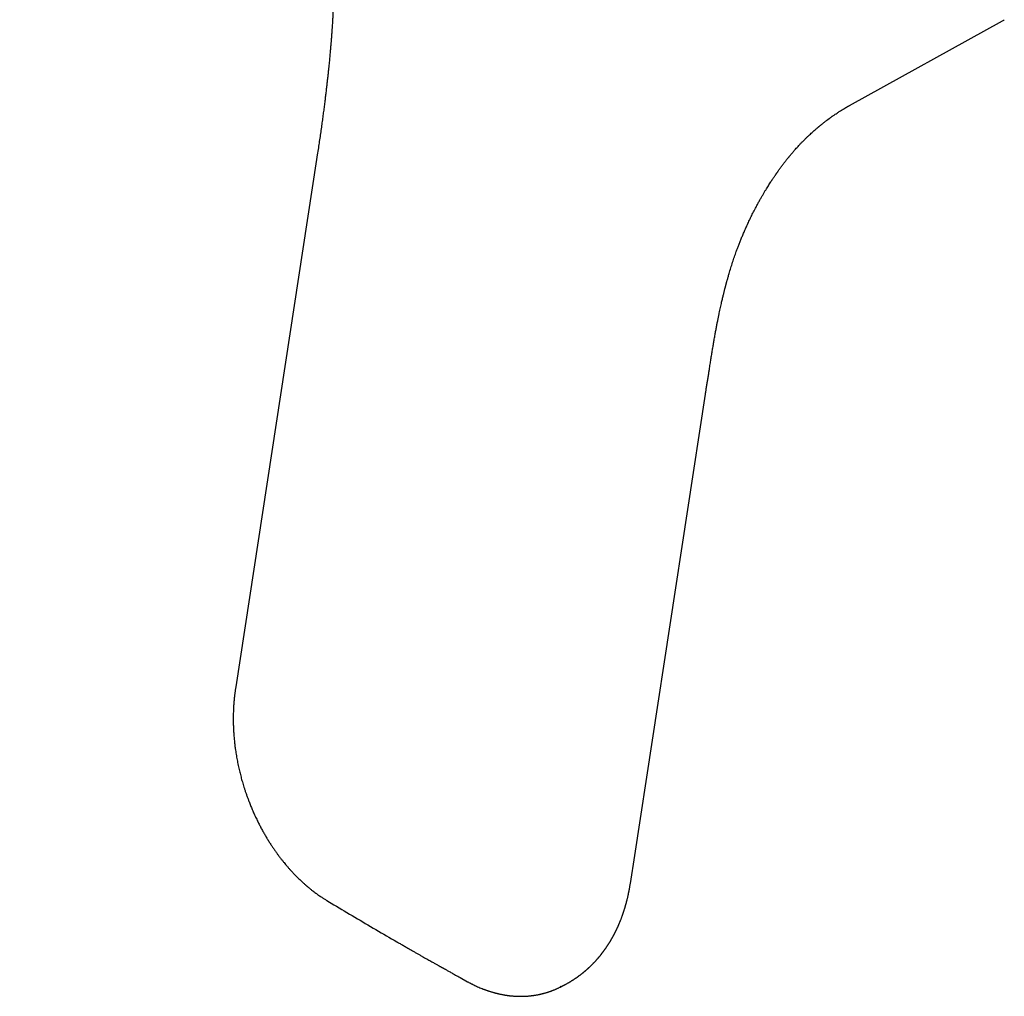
# Model space of a CAD drawing. Header units: millimetres. Extents: x 8 to 818, y 12 to 469.
# Tile 37 of 42: x 696 to 767, y 88 to 159. Entities that reach past the tile are written whole.
import ezdxf

# ---------------------------------------------------------------- set-up
doc = ezdxf.new("R2010")
doc.units = ezdxf.units.MM

msp = doc.modelspace()

# ---------------------------------------------------------------- linework, layer by layer
at = {"color": 7, "linetype": 'Continuous', "lineweight": 30}
for p, q in [((755.908, 152.409), (766.907, 158.508)), ((755.911, 152.411), (755.908, 152.409)), ((717.629, 148.872), (717.575, 148.522)), ((717.575, 148.522), (711.758, 110.581)), ((740.461, 98.458), (745.549, 131.653)), ((745.548, 131.653), (745.548, 131.653)), ((711.758, 110.582), (711.722, 110.337)), ((740.148, 96.445), (740.461, 98.458)), ((718.302, 95.217), (718.822, 94.905)), ((727.901, 89.663), (728.431, 89.37)), ((735.154, 89.017), (735.104, 88.993))]:
    msp.add_line(p, q, dxfattribs=at)
at = {"color": 7, "linetype": 'Continuous', "lineweight": 30, "flags": 128}
msp.add_lwpolyline([(766.907, 158.508), (767, 158.561), (767.041, 158.584)], dxfattribs=at)
at = {"color": 7, "linetype": 'Continuous', "lineweight": 30}
for points, knots in [([(595.815, 155.652), (595.839, 155.665), (595.991, 155.749), (596.267, 155.901), (596.641, 156.108), (597.006, 156.31), (597.382, 156.517), (597.768, 156.73), (598.163, 156.948), (598.545, 157.159), (598.874, 157.341), (599.155, 157.496), (599.388, 157.625), (599.616, 157.751), (599.837, 157.873), (600.052, 157.991), (600.254, 158.103), (600.443, 158.207), (600.62, 158.305), (600.788, 158.398), (600.947, 158.486), (601.101, 158.571), (601.249, 158.653), (601.391, 158.731), (601.523, 158.804), (601.645, 158.871), (601.758, 158.934), (601.861, 158.99), (601.959, 159.044), (602.057, 159.099), (602.161, 159.156), (602.273, 159.218), (602.402, 159.289), (602.551, 159.372), (602.721, 159.465), (602.902, 159.565), (603.092, 159.67), (603.291, 159.78), (603.494, 159.892), (603.75, 160.034), (604.059, 160.205), (604.425, 160.406), (604.799, 160.613), (605.182, 160.825), (605.575, 161.041), (605.968, 161.259), (606.362, 161.476), (606.752, 161.691), (607.143, 161.908), (607.535, 162.124), (608.538, 162.678), (609.456, 163.185), (610.29, 163.646), (610.428, 163.722), (610.561, 163.795), (610.688, 163.866), (610.807, 163.931), (610.918, 163.992), (611.021, 164.049), (611.115, 164.102), (611.202, 164.15), (611.281, 164.193), (611.352, 164.232), (611.416, 164.267), (611.472, 164.298), (611.52, 164.325), (611.56, 164.347), (611.596, 164.367), (611.636, 164.389), (611.686, 164.416), (611.746, 164.45), (611.815, 164.488), (611.893, 164.531), (611.981, 164.58), (612.079, 164.634), (612.184, 164.692), (612.453, 164.84), (612.884, 165.078), (613.382, 165.354), (613.788, 165.578), (614.099, 165.749), (614.415, 165.924), (614.739, 166.103), (615.073, 166.287), (615.418, 166.478), (615.772, 166.673), (616.134, 166.873), (616.504, 167.078), (616.885, 167.288), (617.212, 167.469), (617.483, 167.619), (617.696, 167.736), (617.911, 167.855), (618.129, 167.975), (618.349, 168.097), (618.556, 168.211), (618.746, 168.316), (618.916, 168.41), (619.075, 168.498), (619.224, 168.58), (619.362, 168.657), (619.491, 168.727), (619.612, 168.794), (619.725, 168.857), (619.83, 168.915), (619.923, 168.966), (620.003, 169.01), (620.066, 169.045), (620.114, 169.072), (620.15, 169.092), (620.18, 169.108), (620.21, 169.125), (620.245, 169.144), (620.29, 169.169), (620.348, 169.201), (620.417, 169.239), (620.495, 169.282), (620.602, 169.341), (620.738, 169.417), (620.905, 169.509), (621.082, 169.606), (621.27, 169.71), (621.469, 169.82), (621.68, 169.937), (621.901, 170.059), (622.132, 170.186), (622.373, 170.32), (622.624, 170.459), (622.92, 170.622), (623.261, 170.81), (623.647, 171.023), (624.044, 171.243), (624.452, 171.468), (624.869, 171.699), (625.295, 171.933), (625.728, 172.173), (626.173, 172.419), (626.528, 172.615), (626.79, 172.76), (626.953, 172.85), (627.111, 172.937), (627.263, 173.021), (627.407, 173.1), (627.543, 173.176), (627.676, 173.249), (627.806, 173.321), (627.931, 173.39), (628.047, 173.454), (628.154, 173.513), (628.252, 173.567), (628.342, 173.617), (628.423, 173.662), (628.497, 173.703), (628.564, 173.739), (628.623, 173.772), (628.677, 173.802), (628.729, 173.831), (628.785, 173.862), (628.854, 173.9), (628.938, 173.946), (629.039, 174.002), (629.15, 174.063), (629.271, 174.13), (629.403, 174.203), (629.545, 174.282), (629.693, 174.363), (629.847, 174.448), (630.005, 174.535), (630.171, 174.628), (630.347, 174.725), (630.53, 174.826), (631.084, 175.132), (632.008, 175.642), (633.25, 176.328), (634.12, 176.809), (634.618, 177.084), (634.79, 177.179), (634.956, 177.27), (635.114, 177.358), (635.272, 177.445), (635.428, 177.531), (635.582, 177.617), (635.727, 177.697), (635.854, 177.767), (635.965, 177.828), (636.059, 177.88), (636.145, 177.928), (636.218, 177.968), (636.276, 178), (636.321, 178.025), (636.36, 178.046), (636.394, 178.065), (636.433, 178.087), (636.481, 178.113), (636.54, 178.146), (636.609, 178.184), (636.691, 178.229), (636.785, 178.281), (636.888, 178.338), (637.002, 178.401), (637.125, 178.469), (637.254, 178.54), (637.391, 178.616), (637.533, 178.695), (637.685, 178.778), (637.844, 178.866), (638.103, 179.009), (638.458, 179.206), (638.909, 179.454), (639.362, 179.705), (639.818, 179.957), (640.277, 180.21), (640.739, 180.466), (641.204, 180.722), (641.586, 180.933), (641.884, 181.098), (642.096, 181.215), (642.303, 181.329), (642.488, 181.432), (642.649, 181.521), (642.789, 181.598), (642.921, 181.671), (643.052, 181.743), (643.182, 181.815), (643.31, 181.886), (643.427, 181.951), (643.533, 182.009), (643.629, 182.062), (643.712, 182.108), (643.782, 182.147), (643.84, 182.179), (643.894, 182.209), (643.948, 182.239), (644.006, 182.271), (644.069, 182.305), (644.147, 182.348), (644.241, 182.4), (644.353, 182.462), (644.475, 182.529), (644.607, 182.602), (644.75, 182.681), (644.903, 182.766), (645.067, 182.857), (645.241, 182.953), (645.425, 183.054), (645.629, 183.167), (645.854, 183.291), (646.098, 183.426), (646.35, 183.565), (646.627, 183.718), (646.931, 183.886), (647.262, 184.069), (647.605, 184.259), (647.959, 184.454), (648.324, 184.656), (648.653, 184.838), (648.941, 184.997), (649.188, 185.133), (649.401, 185.251), (649.577, 185.348), (649.71, 185.422), (649.833, 185.49), (649.947, 185.553), (650.051, 185.61), (650.146, 185.662), (650.23, 185.709), (650.304, 185.75), (650.367, 185.785), (650.42, 185.814), (650.463, 185.838), (650.502, 185.859), (650.543, 185.882), (650.59, 185.908), (650.645, 185.938), (650.708, 185.973), (650.779, 186.012), (650.868, 186.062), (650.975, 186.12), (651.096, 186.188), (651.221, 186.257), (651.389, 186.35), (651.604, 186.468), (651.867, 186.613), (652.139, 186.764), (652.422, 186.92), (652.713, 187.081), (653.069, 187.278), (653.491, 187.51), (653.979, 187.78), (654.451, 188.041), (654.905, 188.292), (655.239, 188.476), (655.476, 188.608), (655.614, 188.684), (655.748, 188.757), (655.874, 188.827), (655.996, 188.895), (656.112, 188.959), (656.222, 189.02), (656.322, 189.074), (656.41, 189.123), (656.487, 189.166), (656.553, 189.202), (656.609, 189.233), (656.651, 189.256), (656.683, 189.274), (656.711, 189.289), (656.743, 189.307), (656.783, 189.33), (656.834, 189.357), (656.894, 189.391), (656.966, 189.43), (657.047, 189.475), (657.138, 189.525), (657.238, 189.581), (657.346, 189.641), (657.463, 189.705), (657.587, 189.773), (657.77, 189.875), (658.009, 190.007), (658.299, 190.167), (658.589, 190.327), (658.878, 190.487), (659.165, 190.646), (659.445, 190.8), (659.717, 190.951), (660.01, 191.112), (660.328, 191.288), (660.676, 191.48), (661.031, 191.676), (661.314, 191.832), (661.521, 191.947), (661.651, 192.018), (661.776, 192.088), (661.892, 192.152), (661.998, 192.21), (662.092, 192.263), (662.176, 192.309), (662.248, 192.349), (662.304, 192.38), (662.346, 192.402), (662.375, 192.419), (662.405, 192.435), (662.44, 192.455), (662.484, 192.479), (662.536, 192.508), (662.595, 192.54), (662.662, 192.577), (662.737, 192.619), (662.82, 192.664), (662.915, 192.717), (663.022, 192.776), (663.139, 192.841), (663.258, 192.906), (663.376, 192.972), (663.492, 193.036), (663.607, 193.099), (663.72, 193.162), (663.9, 193.261), (664.141, 193.394), (664.441, 193.56), (664.728, 193.719), (665.004, 193.871), (665.268, 194.017), (665.52, 194.156), (665.76, 194.289), (665.988, 194.414), (666.204, 194.534), (666.406, 194.646), (666.596, 194.75), (666.773, 194.848), (666.937, 194.939), (667.087, 195.022), (667.222, 195.097), (667.343, 195.163), (667.454, 195.225), (667.555, 195.28), (667.646, 195.331), (667.727, 195.375), (667.79, 195.41), (667.838, 195.437), (667.875, 195.457), (667.915, 195.479), (667.962, 195.505), (668.018, 195.536), (668.082, 195.571), (668.153, 195.611), (668.231, 195.653), (668.348, 195.718), (668.507, 195.806), (668.711, 195.919), (668.926, 196.038), (669.135, 196.153), (669.336, 196.264), (669.529, 196.371), (669.731, 196.482), (669.943, 196.599), (670.166, 196.722), (670.4, 196.852), (670.644, 196.987), (670.898, 197.127), (671.122, 197.251), (671.313, 197.356), (671.468, 197.442), (671.626, 197.529), (671.78, 197.614), (671.926, 197.695), (672.06, 197.769), (672.183, 197.837), (672.293, 197.898), (672.392, 197.952), (672.479, 198), (672.558, 198.044), (672.634, 198.086), (672.714, 198.13), (672.809, 198.183), (672.923, 198.245), (673.056, 198.319), (673.199, 198.398), (673.381, 198.498), (673.604, 198.622), (673.869, 198.768), (674.143, 198.919), (674.426, 199.076), (674.75, 199.255), (675.11, 199.453), (675.501, 199.67), (675.978, 199.933), (676.367, 200.148), (676.668, 200.314), (676.793, 200.383), (676.912, 200.449), (677.023, 200.51), (677.123, 200.565), (677.213, 200.615), (677.292, 200.658), (677.352, 200.691), (677.395, 200.715), (677.423, 200.731), (677.449, 200.745), (677.474, 200.759), (677.501, 200.774), (677.537, 200.794), (677.587, 200.822), (677.653, 200.858), (677.73, 200.9), (677.819, 200.95), (677.92, 201.005), (678.033, 201.068), (678.191, 201.155), (678.386, 201.263), (678.612, 201.387), (678.832, 201.509), (679.047, 201.628), (679.256, 201.743), (679.454, 201.852), (679.64, 201.955), (679.815, 202.052), (679.979, 202.142), (680.131, 202.226), (680.274, 202.305), (680.409, 202.38), (680.55, 202.458), (680.694, 202.537), (680.841, 202.619), (680.969, 202.689), (681.08, 202.751), (681.177, 202.804), (681.273, 202.857), (681.37, 202.911), (681.471, 202.966), (681.583, 203.028), (681.708, 203.097), (681.848, 203.174), (681.997, 203.257), (682.143, 203.338), (682.287, 203.417), (682.425, 203.493), (682.57, 203.573), (682.721, 203.656), (682.879, 203.744), (683.045, 203.835), (683.219, 203.932), (683.403, 204.033), (683.594, 204.138), (683.789, 204.246), (683.991, 204.358), (684.156, 204.449), (684.283, 204.519), (684.369, 204.567), (684.457, 204.615), (684.545, 204.664), (684.631, 204.711), (684.717, 204.758), (684.799, 204.804), (684.875, 204.846), (684.941, 204.882), (684.995, 204.912), (685.041, 204.938), (685.085, 204.962), (685.132, 204.988), (685.187, 205.018), (685.256, 205.056), (685.342, 205.104), (685.447, 205.161), (685.564, 205.226), (685.692, 205.297), (685.827, 205.371), (685.963, 205.447), (686.132, 205.54), (686.331, 205.65), (686.557, 205.774), (686.769, 205.892), (686.968, 206.001), (687.154, 206.104), (687.33, 206.201), (687.496, 206.293), (687.653, 206.38), (687.799, 206.46), (687.932, 206.533), (688.054, 206.601), (688.167, 206.663), (688.272, 206.721), (688.367, 206.773), (688.451, 206.82), (688.526, 206.861), (688.586, 206.894), (688.633, 206.92), (688.674, 206.943), (688.72, 206.968), (688.776, 206.999), (688.844, 207.037), (688.925, 207.081), (689.014, 207.131), (689.111, 207.184), (689.21, 207.239), (689.351, 207.317), (689.534, 207.418), (689.758, 207.541), (689.982, 207.665), (690.211, 207.791), (690.447, 207.922), (690.645, 208.031), (690.802, 208.117), (690.915, 208.18), (691.029, 208.243), (691.14, 208.304), (691.241, 208.36), (691.326, 208.407), (691.394, 208.444), (691.448, 208.474), (691.494, 208.499), (691.533, 208.521), (691.564, 208.538), (691.602, 208.559), (691.653, 208.587), (691.723, 208.626), (691.805, 208.671), (691.899, 208.723), (692.005, 208.782), (692.123, 208.846), (692.251, 208.917), (692.391, 208.994), (692.543, 209.078), (692.706, 209.168), (692.881, 209.265), (693.067, 209.367), (693.263, 209.475), (693.47, 209.59), (693.687, 209.709), (693.86, 209.805), (693.985, 209.874), (694.054, 209.912), (694.119, 209.947), (694.175, 209.979), (694.224, 210.006), (694.265, 210.028), (694.3, 210.048), (694.329, 210.063), (694.355, 210.078), (694.384, 210.094), (694.417, 210.112), (694.46, 210.136), (694.512, 210.165), (694.575, 210.199), (694.642, 210.236), (694.709, 210.273), (694.774, 210.309), (694.836, 210.343), (694.899, 210.378), (694.963, 210.413), (695.026, 210.448), (695.086, 210.481), (695.143, 210.513), (695.201, 210.544), (695.265, 210.58), (695.341, 210.622), (695.429, 210.67), (695.524, 210.723), (695.62, 210.776), (695.713, 210.827), (695.804, 210.877), (695.9, 210.93), (696, 210.985), (696.105, 211.043), (696.207, 211.1), (696.303, 211.152), (696.387, 211.199), (696.462, 211.24), (696.527, 211.276), (696.581, 211.306), (696.624, 211.329), (696.657, 211.348), (696.683, 211.362), (696.706, 211.374), (696.728, 211.387), (696.758, 211.404), (696.798, 211.425), (696.847, 211.453), (696.905, 211.485), (697.009, 211.542), (697.153, 211.621), (697.335, 211.721), (697.514, 211.821), (697.695, 211.92), (697.88, 212.022), (698.034, 212.107), (698.155, 212.174), (698.24, 212.22), (698.326, 212.268), (698.413, 212.316), (698.497, 212.363), (698.575, 212.405), (698.642, 212.442), (698.696, 212.472), (698.736, 212.494), (698.766, 212.511), (698.791, 212.524), (698.814, 212.537), (698.84, 212.551), (698.872, 212.569), (698.911, 212.591), (698.958, 212.616), (699.018, 212.65), (699.093, 212.691), (699.179, 212.738), (699.267, 212.787), (699.353, 212.834), (699.438, 212.881), (699.521, 212.927), (699.624, 212.983), (699.745, 213.05), (699.884, 213.127), (700.01, 213.196), (700.121, 213.257), (700.217, 213.31), (700.304, 213.359), (700.383, 213.402), (700.452, 213.44), (700.509, 213.471), (700.554, 213.496), (700.592, 213.517), (700.632, 213.539), (700.678, 213.564), (700.732, 213.595), (700.813, 213.639), (700.921, 213.698), (701.055, 213.772), (701.198, 213.851), (701.348, 213.934), (701.502, 214.019), (701.642, 214.096), (701.767, 214.165), (701.877, 214.225), (701.985, 214.285), (702.089, 214.342), (702.186, 214.396), (702.274, 214.444), (702.352, 214.487), (702.424, 214.526), (702.497, 214.567), (702.579, 214.612), (702.672, 214.664), (702.776, 214.72), (702.887, 214.782), (703.015, 214.852), (703.159, 214.932), (703.321, 215.021), (703.462, 215.098), (703.575, 215.161), (703.655, 215.205), (703.723, 215.243), (703.777, 215.272), (703.819, 215.295), (703.857, 215.316), (703.899, 215.339), (703.948, 215.366), (704.01, 215.4), (704.088, 215.443), (704.18, 215.494), (704.283, 215.55), (704.391, 215.61), (704.503, 215.672), (704.614, 215.733), (704.725, 215.794), (704.835, 215.855), (704.933, 215.909), (705.018, 215.955), (705.087, 215.993), (705.148, 216.027), (705.202, 216.057), (705.252, 216.084), (705.302, 216.112), (705.359, 216.143), (705.423, 216.178), (705.493, 216.217), (705.566, 216.257), (705.639, 216.297), (705.712, 216.338), (705.785, 216.378), (705.885, 216.432), (706.013, 216.503), (706.174, 216.592), (706.309, 216.666), (706.416, 216.725), (706.488, 216.764), (706.554, 216.801), (706.607, 216.83), (706.648, 216.853), (706.678, 216.869), (706.702, 216.882), (706.727, 216.896), (706.758, 216.913), (706.8, 216.936), (706.85, 216.964), (706.911, 216.997), (706.982, 217.036), (707.064, 217.082), (707.156, 217.132), (707.257, 217.188), (707.369, 217.249), (707.469, 217.304), (707.556, 217.352), (707.627, 217.391), (707.7, 217.432), (707.775, 217.473), (707.843, 217.51), (707.901, 217.542), (707.945, 217.566), (707.982, 217.586), (708.013, 217.604), (708.059, 217.629), (708.124, 217.665), (708.212, 217.713), (708.308, 217.766), (708.411, 217.823), (708.521, 217.883), (708.636, 217.946), (708.755, 218.012), (708.864, 218.072), (708.959, 218.124), (709.037, 218.167), (709.11, 218.207), (709.168, 218.239), (709.214, 218.265), (709.249, 218.284), (709.278, 218.299), (709.305, 218.314), (709.333, 218.33), (709.368, 218.349), (709.41, 218.372), (709.458, 218.398), (709.513, 218.429), (709.573, 218.462), (709.659, 218.509), (709.765, 218.567), (709.886, 218.634), (709.997, 218.695), (710.098, 218.75), (710.191, 218.801), (710.27, 218.845), (710.339, 218.883), (710.402, 218.918), (710.469, 218.954), (710.542, 218.995), (710.622, 219.038), (710.707, 219.085), (710.85, 219.164), (711.051, 219.274), (711.252, 219.385), (711.396, 219.464), (711.479, 219.509), (711.555, 219.551), (711.622, 219.588), (711.681, 219.621), (711.732, 219.649), (711.78, 219.675), (711.83, 219.702), (711.887, 219.734), (711.952, 219.769), (712.091, 219.846), (712.304, 219.963), (712.587, 220.118), (712.807, 220.239), (712.957, 220.322), (713.036, 220.365), (713.103, 220.402), (713.165, 220.436), (713.229, 220.471), (713.302, 220.511), (713.381, 220.554), (713.464, 220.6), (713.548, 220.646), (713.634, 220.693), (713.721, 220.741), (713.808, 220.789), (713.894, 220.836), (713.979, 220.883), (714.062, 220.928), (714.146, 220.974), (714.227, 221.019), (714.304, 221.061), (714.374, 221.1), (714.435, 221.133), (714.488, 221.162), (714.533, 221.187), (714.578, 221.212), (714.631, 221.241), (714.696, 221.277), (714.772, 221.318), (714.856, 221.364), (714.946, 221.414), (715.04, 221.465), (715.136, 221.518), (715.235, 221.572), (715.336, 221.628), (715.412, 221.669), (715.454, 221.693), (715.462, 221.697)], [0, 0, 0, 0, 0.000593, 0.003774, 0.006878, 0.009907, 0.012859, 0.01624, 0.019515, 0.022684, 0.025748, 0.027731, 0.029667, 0.031556, 0.033398, 0.035183, 0.036891, 0.038428, 0.039895, 0.041291, 0.042617, 0.043872, 0.045126, 0.0463, 0.047396, 0.048411, 0.049348, 0.050205, 0.050971, 0.051785, 0.052653, 0.053575, 0.054552, 0.055876, 0.057287, 0.058787, 0.060374, 0.062036, 0.063727, 0.065445, 0.068403, 0.071436, 0.074544, 0.077727, 0.080986, 0.084319, 0.087531, 0.090785, 0.094038, 0.097291, 0.100544, 0.119015, 0.120169, 0.121323, 0.122443, 0.123496, 0.124483, 0.125403, 0.126258, 0.127046, 0.127767, 0.128422, 0.129011, 0.129533, 0.130006, 0.130406, 0.130736, 0.130998, 0.13131, 0.131725, 0.132241, 0.132803, 0.133452, 0.134185, 0.135004, 0.135897, 0.136801, 0.141689, 0.146653, 0.149215, 0.151798, 0.154405, 0.15709, 0.159867, 0.162734, 0.165694, 0.168683, 0.17176, 0.174925, 0.178178, 0.179917, 0.18168, 0.183467, 0.185278, 0.187114, 0.188952, 0.190448, 0.191857, 0.19318, 0.194417, 0.195568, 0.196633, 0.197612, 0.198589, 0.199462, 0.20023, 0.200895, 0.201455, 0.20181, 0.202104, 0.20234, 0.202565, 0.202853, 0.203204, 0.203699, 0.204281, 0.204943, 0.205639, 0.206945, 0.208332, 0.209801, 0.211352, 0.213019, 0.21477, 0.216607, 0.218528, 0.220535, 0.222626, 0.224793, 0.227909, 0.231117, 0.234419, 0.237814, 0.241302, 0.244818, 0.248424, 0.252119, 0.255904, 0.257282, 0.258657, 0.259974, 0.261232, 0.262428, 0.263564, 0.264639, 0.265751, 0.26679, 0.267755, 0.268647, 0.269465, 0.27021, 0.270883, 0.271496, 0.272049, 0.272544, 0.272973, 0.273387, 0.273852, 0.274369, 0.275116, 0.275951, 0.276873, 0.277883, 0.278979, 0.280162, 0.281433, 0.282674, 0.283988, 0.285375, 0.286836, 0.28837, 0.289941, 0.300669, 0.311425, 0.320914, 0.322401, 0.323837, 0.325214, 0.326533, 0.327793, 0.32915, 0.330433, 0.331639, 0.332771, 0.333607, 0.334397, 0.335125, 0.33576, 0.336199, 0.336577, 0.336895, 0.337159, 0.337442, 0.337867, 0.338355, 0.338905, 0.339605, 0.340387, 0.341249, 0.342192, 0.343215, 0.344319, 0.345434, 0.34662, 0.347878, 0.349208, 0.350609, 0.35433, 0.35808, 0.361854, 0.365651, 0.369472, 0.373316, 0.377183, 0.381074, 0.382847, 0.384624, 0.386372, 0.388019, 0.389243, 0.390404, 0.391502, 0.392538, 0.39369, 0.394753, 0.395728, 0.396614, 0.397412, 0.398126, 0.398672, 0.399158, 0.399586, 0.400024, 0.400505, 0.40103, 0.401597, 0.402448, 0.40338, 0.404393, 0.405488, 0.406683, 0.407963, 0.409327, 0.410775, 0.412306, 0.413917, 0.415881, 0.417912, 0.42001, 0.422175, 0.42484, 0.427599, 0.430454, 0.433404, 0.436448, 0.439588, 0.441605, 0.44366, 0.445751, 0.446942, 0.44805, 0.449074, 0.450015, 0.45089, 0.451678, 0.45238, 0.452994, 0.453523, 0.453964, 0.454319, 0.454605, 0.454934, 0.455329, 0.455789, 0.456313, 0.456903, 0.457558, 0.458546, 0.459563, 0.460602, 0.461663, 0.463771, 0.465961, 0.468234, 0.470589, 0.473024, 0.475511, 0.479491, 0.483562, 0.487722, 0.491287, 0.494916, 0.496069, 0.497229, 0.498357, 0.499411, 0.500393, 0.501401, 0.502319, 0.503145, 0.50388, 0.504523, 0.505075, 0.505536, 0.505906, 0.506132, 0.506336, 0.506604, 0.50694, 0.507344, 0.50786, 0.508457, 0.509134, 0.509891, 0.510729, 0.51163, 0.512608, 0.513658, 0.514718, 0.517198, 0.51962, 0.521982, 0.524448, 0.526846, 0.529175, 0.531437, 0.533664, 0.5365, 0.539399, 0.542361, 0.545387, 0.546467, 0.547554, 0.548619, 0.549595, 0.55048, 0.551262, 0.551956, 0.552563, 0.553083, 0.553355, 0.553595, 0.553819, 0.554109, 0.554475, 0.554918, 0.555406, 0.555961, 0.556585, 0.557276, 0.558036, 0.558964, 0.559962, 0.560958, 0.561941, 0.562912, 0.563871, 0.564817, 0.565752, 0.568353, 0.570855, 0.573257, 0.575558, 0.57776, 0.579861, 0.581863, 0.583764, 0.585565, 0.587266, 0.588839, 0.590314, 0.59169, 0.592968, 0.594063, 0.595074, 0.596, 0.596842, 0.5976, 0.598274, 0.598863, 0.599185, 0.599474, 0.599793, 0.600186, 0.600653, 0.601183, 0.601786, 0.602443, 0.603121, 0.604728, 0.606429, 0.608224, 0.610112, 0.611661, 0.613268, 0.614946, 0.616705, 0.618577, 0.620533, 0.622573, 0.624695, 0.6269, 0.628175, 0.629475, 0.630802, 0.632117, 0.633338, 0.634459, 0.635482, 0.636407, 0.637233, 0.63796, 0.63859, 0.639209, 0.63987, 0.640572, 0.641607, 0.642721, 0.643915, 0.645167, 0.647297, 0.649507, 0.651797, 0.654166, 0.656616, 0.659905, 0.663181, 0.666438, 0.671864, 0.672924, 0.673981, 0.674994, 0.67592, 0.676757, 0.677506, 0.678168, 0.678741, 0.679006, 0.679247, 0.679464, 0.679657, 0.679866, 0.680127, 0.680575, 0.681121, 0.681767, 0.682513, 0.683357, 0.684301, 0.685344, 0.687314, 0.689201, 0.691006, 0.692848, 0.694596, 0.696248, 0.697805, 0.699268, 0.700636, 0.701909, 0.703094, 0.704223, 0.705296, 0.70662, 0.70785, 0.708986, 0.709838, 0.71063, 0.711419, 0.712234, 0.713074, 0.713947, 0.715043, 0.716214, 0.717461, 0.718783, 0.719895, 0.721056, 0.722265, 0.723522, 0.724847, 0.726229, 0.72769, 0.729231, 0.730852, 0.732466, 0.734151, 0.735908, 0.736618, 0.73734, 0.738072, 0.738815, 0.739555, 0.740236, 0.740969, 0.741609, 0.742158, 0.742614, 0.742978, 0.743312, 0.743708, 0.744166, 0.744687, 0.745456, 0.746331, 0.74731, 0.748395, 0.749557, 0.750702, 0.75182, 0.753802, 0.755696, 0.757502, 0.759136, 0.760692, 0.762167, 0.763564, 0.764881, 0.766118, 0.767212, 0.768234, 0.769185, 0.770064, 0.770872, 0.771561, 0.772189, 0.772754, 0.773058, 0.773389, 0.773774, 0.774215, 0.774812, 0.775487, 0.77624, 0.777066, 0.777904, 0.778739, 0.780628, 0.782504, 0.784367, 0.786271, 0.788255, 0.790321, 0.791255, 0.792206, 0.793172, 0.794126, 0.794983, 0.795734, 0.796251, 0.796704, 0.797091, 0.797414, 0.797672, 0.797886, 0.798369, 0.798956, 0.799646, 0.800439, 0.801335, 0.802315, 0.803394, 0.804573, 0.80584, 0.807221, 0.808691, 0.810251, 0.811899, 0.813637, 0.815464, 0.817381, 0.818, 0.818602, 0.819141, 0.819616, 0.820027, 0.820375, 0.820659, 0.820898, 0.821098, 0.821338, 0.821618, 0.821939, 0.822408, 0.822944, 0.823526, 0.824093, 0.824639, 0.825163, 0.825667, 0.826229, 0.826761, 0.827266, 0.827741, 0.828206, 0.828716, 0.829382, 0.830118, 0.830924, 0.8318, 0.832522, 0.833286, 0.83409, 0.834937, 0.835825, 0.836735, 0.837524, 0.838233, 0.838864, 0.839415, 0.839886, 0.840219, 0.840496, 0.840718, 0.840886, 0.841064, 0.841297, 0.841639, 0.842057, 0.84255, 0.843113, 0.844666, 0.846198, 0.84771, 0.849211, 0.850769, 0.852396, 0.8531, 0.853817, 0.854545, 0.855287, 0.85602, 0.856675, 0.857245, 0.857731, 0.858022, 0.858271, 0.858479, 0.85865, 0.85886, 0.85913, 0.859462, 0.859856, 0.860312, 0.860997, 0.861751, 0.862494, 0.863222, 0.863936, 0.864636, 0.865322, 0.866543, 0.867717, 0.868843, 0.86972, 0.870535, 0.871274, 0.871936, 0.872521, 0.87303, 0.873376, 0.873674, 0.873991, 0.87438, 0.874843, 0.875379, 0.876434, 0.877567, 0.878777, 0.880064, 0.881383, 0.882673, 0.883621, 0.884552, 0.885466, 0.886363, 0.887195, 0.887939, 0.888596, 0.889164, 0.889766, 0.890462, 0.891252, 0.892137, 0.89309, 0.894074, 0.895393, 0.896764, 0.898185, 0.898967, 0.899647, 0.900225, 0.900701, 0.901009, 0.901306, 0.901661, 0.902074, 0.902545, 0.903249, 0.904053, 0.904899, 0.905856, 0.906807, 0.907753, 0.908694, 0.90963, 0.910546, 0.911199, 0.911786, 0.912305, 0.912757, 0.913147, 0.913575, 0.914051, 0.914594, 0.915202, 0.91583, 0.916455, 0.917076, 0.917695, 0.918311, 0.919608, 0.920975, 0.92242, 0.92305, 0.923688, 0.924257, 0.924735, 0.925046, 0.925301, 0.9255, 0.925648, 0.925937, 0.926297, 0.926726, 0.927224, 0.927841, 0.928538, 0.929318, 0.930182, 0.93113, 0.932162, 0.932741, 0.933344, 0.93397, 0.934619, 0.935264, 0.935704, 0.936079, 0.936391, 0.936643, 0.936888, 0.93756, 0.938306, 0.939125, 0.940014, 0.940948, 0.941925, 0.942943, 0.944003, 0.94469, 0.945383, 0.946003, 0.946532, 0.946884, 0.94718, 0.94742, 0.947617, 0.947857, 0.948154, 0.948508, 0.948918, 0.949384, 0.949907, 0.950468, 0.951582, 0.95261, 0.953552, 0.954409, 0.955194, 0.955919, 0.956442, 0.956959, 0.957527, 0.958149, 0.958824, 0.959553, 0.960323, 0.962483, 0.964697, 0.965448, 0.966164, 0.966808, 0.967381, 0.967884, 0.968315, 0.968681, 0.969104, 0.969591, 0.970144, 0.970755, 0.973146, 0.97558, 0.977971, 0.978744, 0.979419, 0.979988, 0.980462, 0.980988, 0.981612, 0.982332, 0.983005, 0.983732, 0.984467, 0.985205, 0.985946, 0.986691, 0.987396, 0.988104, 0.988815, 0.989526, 0.990187, 0.990777, 0.991297, 0.991746, 0.992125, 0.992442, 0.992905, 0.993461, 0.994109, 0.99483, 0.995609, 0.996408, 0.997226, 0.998063, 0.99892, 0.999795, 1, 1, 1, 1]), ([(717.97, 178.231), (717.96, 178.155), (717.941, 178.009), (717.915, 177.795), (717.892, 177.592), (717.87, 177.401), (717.851, 177.222), (717.835, 177.055), (717.819, 176.895), (717.806, 176.744), (717.793, 176.603), (717.783, 176.476), (717.774, 176.364), (717.767, 176.269), (717.762, 176.19), (717.757, 176.126), (717.754, 176.077), (717.752, 176.041), (717.75, 176.018), (717.749, 176.001), (717.748, 175.985), (717.747, 175.966), (717.745, 175.93), (717.741, 175.874), (717.737, 175.796), (717.732, 175.707), (717.727, 175.609), (717.722, 175.497), (717.717, 175.378), (717.712, 175.252), (717.707, 175.12), (717.703, 174.978), (717.7, 174.83), (717.698, 174.682), (717.696, 174.536), (717.696, 174.394), (717.696, 174.211), (717.699, 173.99), (717.704, 173.735), (717.712, 173.493), (717.721, 173.281), (717.731, 173.095), (717.74, 172.935), (717.75, 172.782), (717.764, 172.59), (717.783, 172.352), (717.809, 172.063), (717.84, 171.762), (717.876, 171.45), (717.916, 171.127), (717.96, 170.796), (718.008, 170.456), (718.06, 170.107), (718.119, 169.722), (718.183, 169.309), (718.251, 168.872), (718.316, 168.449), (718.377, 168.038), (718.434, 167.64), (718.486, 167.254), (718.53, 166.905), (718.568, 166.592), (718.599, 166.314), (718.628, 166.038), (718.656, 165.758), (718.683, 165.465), (718.708, 165.158), (718.732, 164.846), (718.753, 164.53), (718.772, 164.211), (718.788, 163.88), (718.803, 163.536), (718.814, 163.181), (718.823, 162.821), (718.829, 162.458), (718.832, 162.093), (718.832, 161.725), (718.829, 161.355), (718.822, 160.876), (718.808, 160.288), (718.781, 159.592), (718.756, 159.071), (718.736, 158.724), (718.726, 158.552), (718.716, 158.387), (718.706, 158.231), (718.697, 158.088), (718.688, 157.958), (718.68, 157.841), (718.673, 157.736), (718.666, 157.644), (718.66, 157.565), (718.655, 157.498), (718.651, 157.444), (718.648, 157.402), (718.645, 157.367), (718.643, 157.33), (718.639, 157.286), (718.635, 157.235), (718.631, 157.178), (718.625, 157.105), (718.618, 157.015), (718.609, 156.907), (718.599, 156.788), (718.588, 156.656), (718.575, 156.512), (718.562, 156.356), (718.547, 156.188), (718.53, 156.009), (718.512, 155.819), (718.493, 155.62), (718.472, 155.41), (718.45, 155.189), (718.425, 154.946), (718.397, 154.679), (718.365, 154.387), (718.331, 154.082), (718.294, 153.762), (718.255, 153.43), (718.214, 153.086), (718.17, 152.731), (718.123, 152.362), (718.073, 151.978), (718.02, 151.577), (717.963, 151.159), (717.903, 150.728), (717.839, 150.283), (717.772, 149.825), (717.702, 149.352), (717.654, 149.034), (717.629, 148.872)], [0, 0, 0, 0, 0.007965, 0.0155, 0.022606, 0.029282, 0.035527, 0.04134, 0.046722, 0.052142, 0.057039, 0.061412, 0.065259, 0.068582, 0.071243, 0.073432, 0.07515, 0.076302, 0.077063, 0.07752, 0.078055, 0.078713, 0.079493, 0.081734, 0.08451, 0.087442, 0.090802, 0.09459, 0.098807, 0.102935, 0.107405, 0.112217, 0.117295, 0.122297, 0.127182, 0.131949, 0.136598, 0.145544, 0.154016, 0.162013, 0.169535, 0.175111, 0.180392, 0.185378, 0.190215, 0.199302, 0.208773, 0.218624, 0.22885, 0.239446, 0.250207, 0.261313, 0.27276, 0.28433, 0.298984, 0.313216, 0.327035, 0.34045, 0.353471, 0.366105, 0.378357, 0.387721, 0.396855, 0.405767, 0.414901, 0.424534, 0.434667, 0.445302, 0.455475, 0.46607, 0.477087, 0.488528, 0.500394, 0.512685, 0.524664, 0.537012, 0.549484, 0.561976, 0.574487, 0.598238, 0.622057, 0.645945, 0.651927, 0.657914, 0.663722, 0.669096, 0.674035, 0.678537, 0.682604, 0.686235, 0.68943, 0.692188, 0.69451, 0.696396, 0.697796, 0.698852, 0.700092, 0.701639, 0.703428, 0.705425, 0.707631, 0.711005, 0.714772, 0.718934, 0.72349, 0.728533, 0.733986, 0.739848, 0.746119, 0.752799, 0.759757, 0.76711, 0.774857, 0.783, 0.792767, 0.803047, 0.813842, 0.825151, 0.836973, 0.849086, 0.861694, 0.874799, 0.8884, 0.902791, 0.917699, 0.933124, 0.949067, 0.965527, 0.982505, 1, 1, 1, 1]), ([(745.809, 133.29), (745.821, 133.368), (745.851, 133.567), (745.899, 133.885), (745.954, 134.237), (746.009, 134.577), (746.062, 134.905), (746.115, 135.22), (746.169, 135.533), (746.224, 135.842), (746.279, 136.148), (746.333, 136.439), (746.386, 136.715), (746.438, 136.977), (746.488, 137.225), (746.536, 137.458), (746.583, 137.677), (746.627, 137.882), (746.67, 138.071), (746.709, 138.246), (746.746, 138.405), (746.78, 138.551), (746.812, 138.683), (746.842, 138.805), (746.87, 138.92), (746.897, 139.03), (746.924, 139.136), (746.947, 139.224), (746.965, 139.295), (746.979, 139.349), (746.993, 139.402), (747.007, 139.453), (747.019, 139.5), (747.029, 139.539), (747.038, 139.569), (747.045, 139.597), (747.054, 139.629), (747.065, 139.67), (747.079, 139.722), (747.096, 139.784), (747.118, 139.863), (747.145, 139.958), (747.177, 140.071), (747.212, 140.193), (747.277, 140.414), (747.372, 140.727), (747.499, 141.127), (747.63, 141.516), (747.748, 141.85), (747.853, 142.134), (747.944, 142.376), (748.042, 142.627), (748.147, 142.888), (748.262, 143.164), (748.388, 143.457), (748.526, 143.766), (748.674, 144.087), (748.833, 144.417), (749.003, 144.759), (749.163, 145.067), (749.307, 145.336), (749.428, 145.557), (749.546, 145.766), (749.66, 145.964), (749.77, 146.15), (749.875, 146.324), (749.974, 146.487), (750.069, 146.638), (750.157, 146.777), (750.24, 146.905), (750.317, 147.023), (750.387, 147.129), (750.451, 147.224), (750.507, 147.308), (750.554, 147.376), (750.591, 147.43), (750.62, 147.471), (750.64, 147.501), (750.656, 147.524), (750.672, 147.547), (750.695, 147.58), (750.725, 147.622), (750.76, 147.672), (750.832, 147.772), (750.94, 147.921), (751.084, 148.115), (751.198, 148.265), (751.281, 148.373), (751.332, 148.438), (751.383, 148.502), (751.432, 148.564), (751.478, 148.622), (751.521, 148.674), (751.559, 148.721), (751.593, 148.762), (751.625, 148.801), (751.665, 148.85), (751.718, 148.913), (751.784, 148.991), (751.859, 149.078), (751.938, 149.17), (752.034, 149.278), (752.145, 149.401), (752.272, 149.54), (752.405, 149.681), (752.542, 149.823), (752.683, 149.965), (752.823, 150.104), (752.96, 150.235), (753.089, 150.356), (753.209, 150.466), (753.321, 150.566), (753.413, 150.648), (753.488, 150.713), (753.544, 150.76), (753.593, 150.802), (753.632, 150.835), (753.661, 150.86), (753.682, 150.877), (753.701, 150.893), (753.723, 150.911), (753.753, 150.936), (753.793, 150.969), (753.842, 151.009), (753.898, 151.054), (753.97, 151.111), (754.052, 151.176), (754.142, 151.246), (754.216, 151.302), (754.274, 151.345), (754.315, 151.377), (754.351, 151.403), (754.378, 151.423), (754.397, 151.437), (754.414, 151.45), (754.435, 151.465), (754.461, 151.484), (754.493, 151.507), (754.527, 151.532), (754.57, 151.562), (754.617, 151.596), (754.667, 151.631), (754.73, 151.675), (754.802, 151.724), (754.902, 151.792), (755.008, 151.863), (755.118, 151.935), (755.221, 152.001), (755.323, 152.065), (755.408, 152.117), (755.471, 152.155), (755.513, 152.18), (755.555, 152.206), (755.597, 152.231), (755.638, 152.255), (755.676, 152.277), (755.713, 152.299), (755.747, 152.318), (755.78, 152.337), (755.81, 152.354), (755.838, 152.37), (755.864, 152.385), (755.888, 152.398), (755.903, 152.406), (755.911, 152.41), (755.911, 152.41)], [0, 0, 0, 0, 0.0101232, 0.0260012, 0.0413516, 0.0561854, 0.0705075, 0.084319, 0.0976186, 0.1116544, 0.1250653, 0.1378487, 0.1500031, 0.1615274, 0.1724212, 0.1826841, 0.1923161, 0.2013171, 0.2096871, 0.2172934, 0.2242911, 0.2306802, 0.2364609, 0.2417424, 0.2467357, 0.2515506, 0.2561869, 0.2606449, 0.2630686, 0.2654361, 0.2677475, 0.2700026, 0.272142, 0.2738569, 0.2751033, 0.2761215, 0.2774762, 0.2792856, 0.2815495, 0.2842676, 0.2874396, 0.2917601, 0.2967097, 0.3022045, 0.3077415, 0.3256407, 0.3430768, 0.3600487, 0.3765568, 0.386736, 0.3972365, 0.4081916, 0.4195994, 0.4314581, 0.4445259, 0.4580956, 0.4721634, 0.4867245, 0.5017734, 0.5172992, 0.5275852, 0.5373718, 0.5466616, 0.5554571, 0.5637603, 0.5715728, 0.578896, 0.5856938, 0.5920104, 0.5978471, 0.6032052, 0.608086, 0.6124899, 0.6163598, 0.6196611, 0.6219863, 0.6239152, 0.6254485, 0.6260835, 0.6271627, 0.6287046, 0.6307087, 0.6331499, 0.6357058, 0.6449541, 0.6543913, 0.6637893, 0.6670811, 0.670343, 0.6735753, 0.6767782, 0.6797639, 0.6823612, 0.6849241, 0.6869479, 0.6888315, 0.6910037, 0.6946076, 0.6988017, 0.7035802, 0.7086641, 0.7139065, 0.7216283, 0.7296775, 0.7380596, 0.7467805, 0.7558474, 0.7649994, 0.7738267, 0.7823241, 0.7899824, 0.7973485, 0.8044204, 0.8084491, 0.8123164, 0.8156614, 0.8184188, 0.8201997, 0.8216012, 0.8226503, 0.8240706, 0.8261828, 0.8289335, 0.8323584, 0.8364345, 0.8406053, 0.8473947, 0.8538173, 0.8598683, 0.8632546, 0.8663149, 0.8689389, 0.8711241, 0.8721749, 0.8732897, 0.8748358, 0.8768219, 0.87925, 0.8819649, 0.8845515, 0.8889005, 0.8927362, 0.8960538, 0.9032729, 0.9095391, 0.9199313, 0.9289451, 0.9367188, 0.9457762, 0.9552022, 0.958859, 0.9626073, 0.9664484, 0.970375, 0.9741557, 0.9776827, 0.9809539, 0.9844291, 0.9872479, 0.9902715, 0.9930618, 0.9955687, 0.99779, 0.9999756, 1, 1, 1, 1]), ([(745.549, 131.653), (745.561, 131.74), (745.587, 131.919), (745.632, 132.193), (745.677, 132.472), (745.723, 132.751), (745.769, 133.026), (745.796, 133.207), (745.81, 133.296)], [0, 0, 0, 0, 0.1585398, 0.3266942, 0.496795, 0.6671338, 0.8354375, 1, 1, 1, 1]), ([(711.723, 110.339), (711.721, 110.324), (711.713, 110.268), (711.701, 110.175), (711.687, 110.065), (711.676, 109.969), (711.667, 109.888), (711.66, 109.826), (711.656, 109.781), (711.653, 109.751), (711.651, 109.727), (711.649, 109.708), (711.647, 109.689), (711.645, 109.667), (711.642, 109.639), (711.639, 109.605), (711.636, 109.566), (711.63, 109.495), (711.621, 109.39), (711.611, 109.24), (711.601, 109.071), (711.592, 108.88), (711.586, 108.685), (711.582, 108.49), (711.58, 108.302), (711.581, 108.121), (711.584, 107.947), (711.589, 107.78), (711.595, 107.612), (711.603, 107.444), (711.614, 107.274), (711.625, 107.11), (711.638, 106.948), (711.658, 106.732), (711.687, 106.463), (711.731, 106.111), (711.788, 105.732), (711.859, 105.331), (711.937, 104.938), (712.024, 104.553), (712.101, 104.245), (712.164, 104.009), (712.211, 103.838), (712.263, 103.658), (712.321, 103.468), (712.383, 103.269), (712.451, 103.062), (712.524, 102.847), (712.604, 102.623), (712.696, 102.378), (712.8, 102.11), (712.92, 101.82), (713.05, 101.52), (713.192, 101.21), (713.333, 100.915), (713.474, 100.637), (713.61, 100.38), (713.749, 100.126), (713.889, 99.883), (714.029, 99.647), (714.17, 99.42), (714.311, 99.201), (714.448, 98.995), (714.582, 98.802), (714.711, 98.62), (714.842, 98.442), (714.974, 98.267), (715.106, 98.098), (715.23, 97.944), (715.335, 97.816), (715.423, 97.712), (715.495, 97.629), (715.562, 97.551), (715.613, 97.494), (715.649, 97.454), (715.671, 97.429), (715.699, 97.398), (715.733, 97.361), (715.773, 97.317), (715.83, 97.255), (715.9, 97.18), (715.981, 97.096), (716.076, 96.998), (716.184, 96.889), (716.302, 96.774), (716.409, 96.671), (716.506, 96.58), (716.593, 96.5), (716.671, 96.43), (716.733, 96.375), (716.782, 96.333), (716.818, 96.302), (716.85, 96.274), (716.88, 96.248), (716.909, 96.223), (716.942, 96.195), (716.984, 96.16), (717.038, 96.115), (717.106, 96.061), (717.182, 95.999), (717.262, 95.936), (717.355, 95.864), (717.457, 95.787), (717.568, 95.705), (717.673, 95.63), (717.756, 95.572), (717.817, 95.529), (717.863, 95.499), (717.915, 95.463), (717.976, 95.423), (718.046, 95.377), (718.124, 95.328), (718.21, 95.273), (718.271, 95.236), (718.302, 95.217)], [0, 0, 0, 0, 0.002596, 0.010241, 0.016962, 0.022757, 0.027625, 0.031563, 0.033907, 0.035728, 0.037026, 0.038109, 0.039114, 0.040451, 0.042121, 0.044123, 0.046458, 0.04911, 0.056903, 0.065185, 0.075684, 0.086877, 0.098763, 0.109925, 0.12089, 0.131381, 0.1414, 0.150946, 0.16002, 0.170285, 0.17987, 0.189068, 0.19829, 0.207537, 0.225774, 0.24411, 0.267239, 0.289935, 0.312197, 0.334029, 0.355436, 0.364746, 0.374475, 0.384801, 0.395725, 0.407247, 0.419145, 0.43162, 0.444671, 0.458299, 0.474787, 0.492045, 0.510075, 0.528876, 0.548447, 0.564364, 0.580757, 0.597096, 0.612841, 0.627991, 0.64341, 0.658162, 0.672246, 0.685664, 0.698414, 0.710497, 0.723883, 0.736342, 0.747868, 0.758422, 0.765347, 0.771774, 0.777704, 0.783519, 0.785264, 0.787136, 0.789538, 0.792509, 0.796048, 0.800155, 0.807357, 0.814336, 0.821005, 0.831866, 0.841788, 0.85077, 0.858812, 0.865949, 0.872339, 0.877998, 0.881219, 0.884144, 0.886772, 0.889104, 0.891299, 0.893931, 0.897108, 0.901504, 0.906874, 0.913208, 0.919729, 0.925951, 0.935235, 0.943783, 0.95194, 0.959827, 0.962857, 0.966262, 0.970301, 0.974973, 0.980278, 0.986218, 0.992792, 1, 1, 1, 1]), ([(735.612, 89.254), (735.621, 89.259), (735.643, 89.27), (735.677, 89.29), (735.714, 89.311), (735.751, 89.332), (735.789, 89.355), (735.834, 89.382), (735.886, 89.413), (735.938, 89.445), (735.985, 89.474), (736.028, 89.502), (736.075, 89.532), (736.125, 89.565), (736.176, 89.599), (736.221, 89.629), (736.261, 89.656), (736.297, 89.681), (736.336, 89.709), (736.379, 89.74), (736.425, 89.773), (736.468, 89.804), (736.501, 89.829), (736.527, 89.848), (736.55, 89.866), (736.578, 89.887), (736.611, 89.912), (736.646, 89.94), (736.678, 89.965), (736.706, 89.987), (736.731, 90.007), (736.755, 90.027), (736.781, 90.048), (736.811, 90.073), (736.848, 90.104), (736.887, 90.136), (736.922, 90.166), (736.953, 90.193), (736.981, 90.217), (737.011, 90.243), (737.043, 90.272), (737.076, 90.301), (737.106, 90.328), (737.132, 90.352), (737.155, 90.374), (737.178, 90.395), (737.205, 90.42), (737.236, 90.449), (737.269, 90.481), (737.299, 90.51), (737.324, 90.534), (737.345, 90.555), (737.364, 90.574), (737.386, 90.596), (737.411, 90.621), (737.442, 90.652), (737.474, 90.685), (737.503, 90.715), (737.533, 90.746), (737.568, 90.783), (737.612, 90.83), (737.654, 90.876), (737.69, 90.917), (737.723, 90.953), (737.756, 90.991), (737.791, 91.03), (737.821, 91.065), (737.846, 91.095), (737.869, 91.121), (737.892, 91.149), (737.919, 91.181), (737.951, 91.219), (737.985, 91.261), (738.018, 91.302), (738.046, 91.338), (738.071, 91.37), (738.093, 91.398), (738.116, 91.428), (738.142, 91.462), (738.171, 91.5), (738.197, 91.534), (738.218, 91.563), (738.238, 91.59), (738.26, 91.62), (738.284, 91.652), (738.306, 91.684), (738.325, 91.711), (738.342, 91.734), (738.36, 91.76), (738.382, 91.791), (738.408, 91.829), (738.438, 91.873), (738.469, 91.92), (738.498, 91.962), (738.521, 91.998), (738.544, 92.033), (738.57, 92.073), (738.597, 92.117), (738.624, 92.158), (738.647, 92.196), (738.669, 92.232), (738.693, 92.271), (738.72, 92.316), (738.745, 92.358), (738.766, 92.395), (738.782, 92.421), (738.795, 92.443), (738.807, 92.464), (738.823, 92.492), (738.845, 92.531), (738.871, 92.577), (738.895, 92.622), (738.917, 92.661), (738.936, 92.696), (738.953, 92.728), (738.971, 92.762), (738.992, 92.802), (739.015, 92.846), (739.038, 92.891), (739.059, 92.933), (739.081, 92.977), (739.105, 93.025), (739.128, 93.073), (739.148, 93.114), (739.164, 93.147), (739.179, 93.179), (739.197, 93.217), (739.22, 93.268), (739.246, 93.323), (739.271, 93.38), (739.297, 93.438), (739.323, 93.5), (739.349, 93.561), (739.372, 93.616), (739.394, 93.668), (739.417, 93.726), (739.444, 93.793), (739.473, 93.866), (739.5, 93.938), (739.528, 94.011), (739.552, 94.079), (739.573, 94.137), (739.589, 94.182), (739.604, 94.225), (739.621, 94.273), (739.638, 94.323), (739.655, 94.374), (739.67, 94.422), (739.686, 94.469), (739.702, 94.52), (739.719, 94.573), (739.733, 94.618), (739.745, 94.657), (739.757, 94.697), (739.771, 94.746), (739.788, 94.804), (739.804, 94.86), (739.819, 94.911), (739.831, 94.956), (739.844, 95.003), (739.856, 95.049), (739.868, 95.091), (739.877, 95.127), (739.885, 95.157), (739.893, 95.188), (739.902, 95.226), (739.916, 95.28), (739.932, 95.348), (739.951, 95.426), (739.968, 95.502), (739.985, 95.575), (739.999, 95.642), (740.012, 95.701), (740.022, 95.749), (740.029, 95.783), (740.034, 95.807), (740.038, 95.826), (740.043, 95.852), (740.051, 95.892), (740.061, 95.946), (740.075, 96.017), (740.091, 96.103), (740.109, 96.204), (740.128, 96.32), (740.141, 96.402), (740.148, 96.445)], [0, 0, 0, 0, 0.003519, 0.008483, 0.013646, 0.018321, 0.02331, 0.028916, 0.036589, 0.04432, 0.05026, 0.055759, 0.061917, 0.069381, 0.076636, 0.083212, 0.088284, 0.093124, 0.098503, 0.104704, 0.111813, 0.118103, 0.122943, 0.126101, 0.129303, 0.133143, 0.138037, 0.143711, 0.1486, 0.152459, 0.156025, 0.159507, 0.163108, 0.167677, 0.173252, 0.179728, 0.184912, 0.189436, 0.193791, 0.197925, 0.20308, 0.208536, 0.213204, 0.217152, 0.220759, 0.224229, 0.228101, 0.23319, 0.239039, 0.243986, 0.247784, 0.250886, 0.254072, 0.257322, 0.261385, 0.266572, 0.272414, 0.277214, 0.280896, 0.28735, 0.294892, 0.303132, 0.308822, 0.313608, 0.319865, 0.326376, 0.33172, 0.335885, 0.339777, 0.343608, 0.348284, 0.354191, 0.360889, 0.366939, 0.372228, 0.376804, 0.380716, 0.38458, 0.389638, 0.395615, 0.400726, 0.404658, 0.40797, 0.412255, 0.417302, 0.421795, 0.42551, 0.42864, 0.431831, 0.436406, 0.441599, 0.447722, 0.454672, 0.460732, 0.465291, 0.469385, 0.475124, 0.481611, 0.487043, 0.491941, 0.496597, 0.501638, 0.507606, 0.514469, 0.518547, 0.52203, 0.52492, 0.527295, 0.53018, 0.536009, 0.542542, 0.548313, 0.553318, 0.557776, 0.56186, 0.565951, 0.570885, 0.577063, 0.582933, 0.587945, 0.593331, 0.599685, 0.606094, 0.611335, 0.615103, 0.618494, 0.623332, 0.629572, 0.637508, 0.643969, 0.650658, 0.659013, 0.666711, 0.673093, 0.679224, 0.685581, 0.694381, 0.703725, 0.712006, 0.720164, 0.730205, 0.736106, 0.740997, 0.746095, 0.751734, 0.757779, 0.764053, 0.769576, 0.774622, 0.780718, 0.787623, 0.793006, 0.796637, 0.801279, 0.807017, 0.813825, 0.821411, 0.826334, 0.831508, 0.836934, 0.842585, 0.847583, 0.851495, 0.854733, 0.857997, 0.862263, 0.867527, 0.876556, 0.885588, 0.894224, 0.902466, 0.910315, 0.917001, 0.922452, 0.926652, 0.928543, 0.930356, 0.933251, 0.937319, 0.943685, 0.951699, 0.961351, 0.972628, 0.985516, 1, 1, 1, 1]), ([(718.822, 94.905), (719.321, 94.607), (720.328, 94.007), (721.835, 93.119), (722.845, 92.534), (723.345, 92.244)], [0, 0, 0, 0, 0.3312864, 0.6686301, 1, 1, 1, 1]), ([(723.345, 92.244), (723.423, 92.199), (723.585, 92.105), (723.828, 91.966), (724.068, 91.828), (724.297, 91.697), (724.514, 91.573), (724.719, 91.456), (724.911, 91.346), (725.093, 91.243), (725.265, 91.145), (725.428, 91.053), (725.58, 90.967), (725.721, 90.887), (725.851, 90.813), (725.97, 90.746), (726.078, 90.686), (726.174, 90.631), (726.259, 90.583), (726.332, 90.542), (726.395, 90.507), (726.446, 90.478), (726.486, 90.456), (726.518, 90.438), (726.544, 90.423), (726.567, 90.41), (726.586, 90.399), (726.605, 90.388), (726.633, 90.373), (726.674, 90.35), (726.728, 90.319), (726.796, 90.282), (726.875, 90.237), (726.966, 90.186), (727.067, 90.129), (727.178, 90.067), (727.3, 89.999), (727.434, 89.924), (727.58, 89.842), (727.737, 89.755), (727.845, 89.695), (727.901, 89.663)], [0, 0, 0, 0, 0.051704, 0.106992, 0.159828, 0.210211, 0.258141, 0.302827, 0.345147, 0.385102, 0.422692, 0.458611, 0.492068, 0.523063, 0.551595, 0.577666, 0.601275, 0.622421, 0.641007, 0.657158, 0.670876, 0.682375, 0.690372, 0.697322, 0.703224, 0.708078, 0.711966, 0.715593, 0.721136, 0.730318, 0.74226, 0.756963, 0.774426, 0.79465, 0.816476, 0.840806, 0.867639, 0.896975, 0.928814, 0.963156, 1, 1, 1, 1]), ([(728.431, 89.37), (728.454, 89.357), (728.498, 89.333), (728.56, 89.3), (728.613, 89.272), (728.659, 89.248), (728.701, 89.227), (728.741, 89.206), (728.782, 89.186), (728.853, 89.151), (728.952, 89.103), (729.089, 89.039), (729.238, 88.973), (729.401, 88.905), (729.536, 88.851), (729.641, 88.812), (729.712, 88.786), (729.777, 88.762), (729.832, 88.743), (729.876, 88.728), (729.917, 88.714), (729.961, 88.699), (730.021, 88.68), (730.093, 88.657), (730.177, 88.632), (730.261, 88.607), (730.342, 88.585), (730.416, 88.565), (730.478, 88.549), (730.532, 88.535), (730.582, 88.523), (730.633, 88.511), (730.689, 88.498), (730.751, 88.484), (730.821, 88.469), (730.897, 88.454), (730.974, 88.439), (731.05, 88.426), (731.122, 88.413), (731.19, 88.402), (731.256, 88.393), (731.317, 88.384), (731.373, 88.376), (731.421, 88.371), (731.464, 88.365), (731.505, 88.361), (731.553, 88.356), (731.607, 88.35), (731.67, 88.344), (731.741, 88.339), (731.812, 88.334), (731.882, 88.329), (731.951, 88.326), (732.022, 88.323), (732.091, 88.321), (732.153, 88.32), (732.214, 88.319), (732.276, 88.319), (732.342, 88.319), (732.408, 88.321), (732.474, 88.322), (732.536, 88.325), (732.598, 88.328), (732.66, 88.331), (732.725, 88.335), (732.795, 88.341), (732.874, 88.347), (732.957, 88.356), (733.042, 88.365), (733.121, 88.375), (733.198, 88.386), (733.275, 88.398), (733.357, 88.411), (733.441, 88.426), (733.525, 88.442), (733.602, 88.458), (733.671, 88.473), (733.734, 88.488), (733.796, 88.503), (733.86, 88.519), (733.933, 88.538), (734.016, 88.561), (734.105, 88.587), (734.194, 88.614), (734.274, 88.641), (734.345, 88.665), (734.408, 88.687), (734.465, 88.708), (734.522, 88.729), (734.584, 88.753), (734.653, 88.781), (734.728, 88.812), (734.805, 88.844), (734.88, 88.878), (734.957, 88.913), (735.033, 88.95), (735.099, 88.982), (735.143, 89.005), (735.157, 89.013)], [0, 0, 0, 0, 0.010565, 0.019806, 0.027721, 0.03431, 0.0403, 0.046328, 0.052393, 0.058495, 0.077712, 0.096575, 0.119351, 0.143428, 0.168231, 0.178772, 0.189322, 0.198931, 0.207284, 0.212965, 0.218504, 0.224938, 0.232281, 0.244223, 0.256454, 0.268569, 0.28057, 0.291742, 0.300432, 0.307737, 0.314758, 0.322175, 0.329987, 0.338775, 0.349107, 0.359935, 0.371495, 0.382456, 0.392759, 0.402552, 0.411968, 0.421007, 0.429176, 0.436004, 0.441684, 0.447596, 0.454014, 0.462229, 0.471147, 0.481124, 0.492812, 0.501846, 0.511696, 0.522363, 0.53272, 0.541663, 0.549577, 0.559004, 0.568625, 0.578412, 0.587624, 0.597411, 0.605964, 0.614716, 0.624335, 0.634645, 0.64544, 0.658875, 0.671502, 0.683075, 0.694171, 0.705355, 0.717623, 0.730812, 0.743456, 0.755392, 0.765453, 0.774575, 0.78383, 0.793517, 0.804149, 0.816882, 0.831712, 0.845379, 0.85805, 0.869196, 0.878753, 0.887506, 0.895989, 0.905941, 0.916865, 0.928915, 0.941307, 0.953935, 0.966686, 0.979823, 0.993667, 1, 1, 1, 1]), ([(735.107, 88.987), (735.11, 88.988), (735.127, 88.997), (735.155, 89.011), (735.188, 89.028), (735.214, 89.041), (735.239, 89.054), (735.268, 89.069), (735.301, 89.086), (735.333, 89.103), (735.361, 89.118), (735.388, 89.132), (735.416, 89.147), (735.446, 89.163), (735.475, 89.178), (735.499, 89.192), (735.539, 89.213), (735.571, 89.231), (735.596, 89.245)], [0, 0, 0, 0, 0.016818, 0.104469, 0.172345, 0.217831, 0.262506, 0.323556, 0.396967, 0.463175, 0.519568, 0.570433, 0.62691, 0.692741, 0.754514, 0.802055, 0.845309, 1, 1, 1, 1])]:
    msp.add_open_spline(points, degree=3, knots=knots, dxfattribs=at)

doc.saveas('drawing.dxf')
